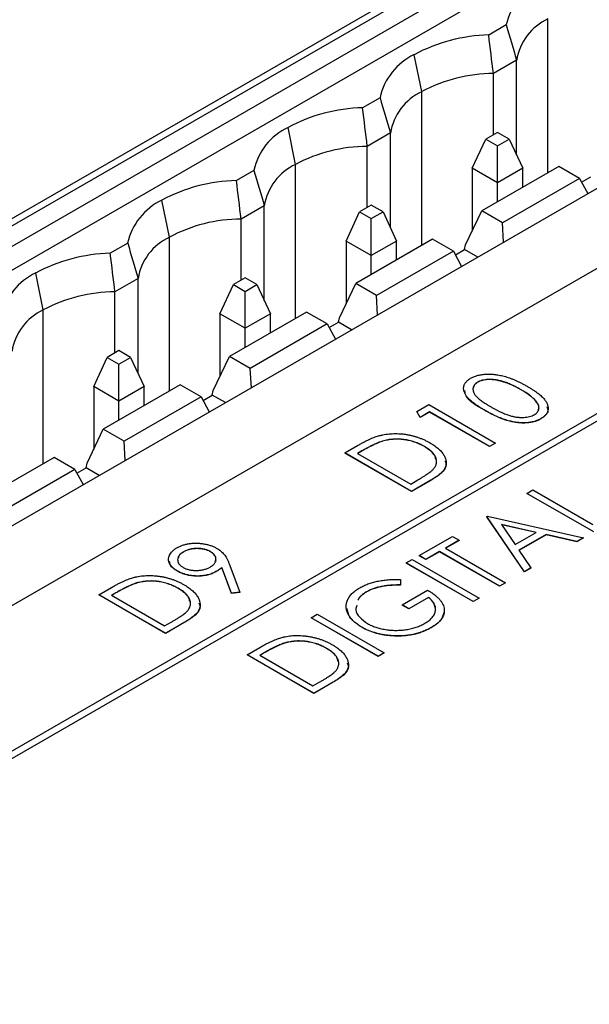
# Model space of a CAD drawing. Header units: millimetres. Extents: x 0 to 420, y 0 to 297.
# Tile 90 of 101: x 348 to 356, y 246 to 260. Entities that reach past the tile are written whole.
import ezdxf

# ---------------------------------------------------------------- set-up
doc = ezdxf.new("R2010")
doc.units = ezdxf.units.MM

msp = doc.modelspace()

# ---------------------------------------------------------------- linework, layer by layer
at = {"color": 7, "linetype": 'Continuous', "lineweight": 25}
for p, q in [((361.052, 265.004), (335.596, 250.308)), ((335.596, 250.206), (361.052, 264.901)), ((361.266, 264.737), (335.81, 250.042)), ((336.062, 249.853), (361.518, 264.549)), ((340.298, 247.594), (365.754, 262.289)), ((367.787, 261.424), (341.801, 246.422)), ((341.801, 246.32), (367.964, 261.424)), ((341.801, 246.318), (367.964, 261.422)), ((341.679, 249.511), (362.185, 261.349)), ((354.7, 260.053), (354.455, 259.912)), ((353.517, 259.118), (353.411, 259.636)), ((354.846, 259.558), (354.521, 259.371)), ((354.846, 258.226), (354.846, 259.558)), ((354.521, 258.514), (354.521, 259.371)), ((352.932, 259.033), (352.687, 258.892)), ((351.749, 258.097), (351.643, 258.615)), ((353.079, 258.538), (352.753, 258.35)), ((353.079, 257.206), (353.079, 258.538)), ((354.578, 258.547), (354.413, 258.452)), ((354.742, 258.452), (354.578, 258.547)), ((354.224, 258.044), (354.413, 258.452)), ((354.413, 258.452), (354.578, 258.357)), ((354.578, 258.357), (354.742, 258.452)), ((354.742, 258.452), (354.931, 258.044)), ((352.753, 257.493), (352.753, 258.35)), ((354.578, 257.84), (354.578, 258.357)), ((351.164, 258.012), (350.92, 257.871)), ((354.578, 257.84), (354.224, 258.044)), ((354.224, 258.044), (354.224, 257.163)), ((355.437, 258.068), (354.358, 257.446)), ((354.931, 258.044), (354.578, 257.84)), ((354.931, 257.777), (354.931, 258.044)), ((355.728, 257.9), (355.437, 258.068)), ((354.578, 257.572), (354.578, 257.84)), ((355.728, 257.9), (354.65, 257.277)), ((355.728, 257.9), (355.843, 257.688)), ((355.756, 257.849), (355.885, 257.924)), ((349.981, 257.077), (349.875, 257.595)), ((351.311, 257.517), (350.985, 257.33)), ((351.311, 256.185), (351.311, 257.517)), ((352.456, 257.023), (352.646, 257.431)), ((352.81, 257.526), (352.646, 257.431)), ((352.646, 257.431), (352.81, 257.337)), ((352.974, 257.431), (352.81, 257.526)), ((352.81, 257.337), (352.974, 257.431)), ((352.974, 257.431), (353.163, 257.023)), ((354.131, 256.967), (354.358, 257.446)), ((354.65, 257.277), (354.358, 257.446)), ((350.985, 256.473), (350.985, 257.33)), ((352.81, 256.819), (352.81, 257.337)), ((354.664, 257.007), (354.65, 257.277)), ((349.397, 256.992), (349.152, 256.851)), ((352.81, 256.819), (352.456, 257.023)), ((352.456, 257.023), (352.456, 256.142)), ((353.669, 257.048), (352.591, 256.425)), ((353.163, 257.023), (352.81, 256.819)), ((353.163, 256.756), (353.163, 257.023)), ((353.961, 256.879), (353.669, 257.048)), ((353.961, 256.879), (352.882, 256.257)), ((353.961, 256.879), (354.075, 256.667)), ((353.988, 256.829), (354.117, 256.903)), ((354.117, 256.903), (354.131, 256.967)), ((354.301, 256.797), (354.117, 256.903)), ((352.81, 256.552), (352.81, 256.819)), ((348.214, 256.056), (348.108, 256.574)), ((349.543, 256.497), (349.218, 256.309)), ((349.543, 255.165), (349.543, 256.497)), ((351.042, 256.506), (350.878, 256.411)), ((351.206, 256.411), (351.042, 256.506)), ((349.218, 255.452), (349.218, 256.309)), ((350.688, 256.003), (350.878, 256.411)), ((350.878, 256.411), (351.042, 256.316)), ((351.042, 256.316), (351.206, 256.411)), ((351.042, 255.799), (351.042, 256.316)), ((351.206, 256.411), (351.396, 256.003)), ((352.363, 255.947), (352.591, 256.425)), ((352.882, 256.257), (352.591, 256.425)), ((352.896, 255.986), (352.882, 256.257)), ((351.901, 256.027), (350.823, 255.405)), ((352.193, 255.859), (351.901, 256.027)), ((351.042, 255.799), (350.688, 256.003)), ((350.688, 256.003), (350.688, 255.122)), ((351.396, 256.003), (351.042, 255.799)), ((351.396, 255.735), (351.396, 256.003)), ((352.22, 255.808), (352.35, 255.883)), ((352.35, 255.883), (352.363, 255.947)), ((352.533, 255.777), (352.35, 255.883)), ((351.042, 255.531), (351.042, 255.799)), ((352.193, 255.859), (351.114, 255.236)), ((352.193, 255.859), (352.308, 255.647)), ((349.274, 255.485), (349.11, 255.39)), ((349.438, 255.39), (349.274, 255.485)), ((348.921, 254.982), (349.11, 255.39)), ((349.11, 255.39), (349.274, 255.296)), ((349.274, 255.296), (349.438, 255.39)), ((349.438, 255.39), (349.628, 254.982)), ((350.596, 254.926), (350.823, 255.405)), ((351.114, 255.236), (350.823, 255.405)), ((349.274, 254.778), (349.274, 255.296)), ((351.129, 254.966), (351.114, 255.236)), ((349.274, 254.778), (348.921, 254.982)), ((348.921, 254.982), (348.921, 254.101)), ((350.133, 255.007), (349.055, 254.384)), ((349.628, 254.982), (349.274, 254.778)), ((349.628, 254.715), (349.628, 254.982)), ((350.425, 254.838), (350.133, 255.007)), ((350.582, 254.862), (350.596, 254.926)), ((354.301, 255.044), (354.301, 255.042)), ((354.909, 254.938), (354.909, 254.935)), ((349.274, 254.511), (349.274, 254.778)), ((350.425, 254.838), (349.347, 254.216)), ((350.425, 254.838), (350.54, 254.626)), ((350.453, 254.788), (350.582, 254.862)), ((350.765, 254.756), (350.582, 254.862)), ((355.112, 254.783), (355.112, 254.781)), ((353.448, 254.634), (353.614, 254.73)), ((353.494, 254.55), (353.448, 254.634)), ((353.448, 254.634), (353.448, 254.632)), ((353.614, 254.73), (354.549, 254.19)), ((354.405, 254.647), (354.405, 254.644)), ((353.494, 254.548), (353.448, 254.632)), ((353.626, 254.626), (353.494, 254.55)), ((353.626, 254.624), (353.494, 254.548)), ((353.494, 254.55), (353.494, 254.548)), ((354.465, 254.141), (353.626, 254.626)), ((353.626, 254.626), (353.626, 254.624)), ((354.465, 254.139), (353.626, 254.624)), ((355.186, 254.53), (355.186, 254.528)), ((348.828, 253.906), (349.055, 254.384)), ((349.347, 254.216), (349.055, 254.384)), ((349.361, 253.945), (349.347, 254.216)), ((352.438, 254.051), (352.615, 254.154)), ((352.969, 254.217), (352.969, 254.215)), ((353.553, 254.142), (353.553, 254.14)), ((354.549, 254.19), (354.465, 254.141)), ((354.549, 254.188), (354.465, 254.139)), ((354.465, 254.141), (354.465, 254.139)), ((354.549, 254.19), (354.549, 254.188)), ((348.366, 253.986), (347.287, 253.364)), ((348.657, 253.818), (348.366, 253.986)), ((353.374, 253.511), (352.438, 254.051)), ((352.438, 254.051), (352.438, 254.049)), ((353.374, 253.509), (352.438, 254.049)), ((352.679, 254.079), (352.618, 254.044)), ((352.618, 254.044), (353.362, 253.615)), ((352.679, 254.077), (352.62, 254.043)), ((352.679, 254.079), (352.679, 254.077)), ((348.657, 253.818), (347.579, 253.195)), ((348.657, 253.818), (348.772, 253.606)), ((348.685, 253.767), (348.814, 253.842)), ((348.814, 253.842), (348.828, 253.906)), ((348.998, 253.736), (348.814, 253.842)), ((353.362, 253.615), (353.46, 253.672)), ((353.645, 253.668), (353.374, 253.511)), ((353.645, 253.668), (353.645, 253.666)), ((353.645, 253.666), (353.374, 253.509)), ((354.991, 253.484), (355.075, 253.532)), ((355.075, 253.532), (355.914, 253.048)), ((353.374, 253.511), (353.374, 253.509)), ((355.926, 252.944), (354.991, 253.484)), ((354.991, 253.484), (354.991, 253.482)), ((355.926, 252.942), (354.991, 253.482)), ((354.427, 253.158), (354.439, 253.165)), ((354.427, 253.158), (354.427, 253.156)), ((354.955, 252.383), (354.427, 253.158)), ((354.955, 252.381), (354.427, 253.156)), ((354.439, 253.165), (355.782, 252.861)), ((355.121, 252.936), (354.632, 253.047)), ((354.632, 253.047), (354.824, 252.765)), ((355.118, 252.934), (354.634, 253.044)), ((353.479, 252.611), (353.947, 252.881)), ((353.947, 252.881), (354.043, 252.826)), ((354.824, 252.765), (355.121, 252.936)), ((355.259, 252.905), (354.878, 252.685)), ((355.259, 252.903), (354.879, 252.684)), ((355.689, 252.807), (355.259, 252.905)), ((355.259, 252.905), (355.259, 252.903)), ((355.689, 252.805), (355.259, 252.903)), ((355.782, 252.861), (355.689, 252.807)), ((355.782, 252.859), (355.689, 252.805)), ((355.782, 252.861), (355.782, 252.859)), ((354.043, 252.826), (353.851, 252.715)), ((353.851, 252.715), (354.691, 252.231)), ((354.043, 252.824), (353.853, 252.714)), ((354.043, 252.826), (354.043, 252.824)), ((355.689, 252.807), (355.689, 252.805)), ((350.178, 252.663), (350.178, 252.661)), ((350.556, 252.667), (350.556, 252.665)), ((353.575, 252.556), (353.479, 252.611)), ((353.479, 252.611), (353.479, 252.609)), ((353.575, 252.554), (353.479, 252.609)), ((353.767, 252.667), (353.575, 252.556)), ((353.767, 252.665), (353.575, 252.554)), ((354.607, 252.182), (353.767, 252.667)), ((353.767, 252.667), (353.767, 252.665)), ((354.607, 252.18), (353.767, 252.665)), ((354.878, 252.685), (355.047, 252.437)), ((350.85, 252.083), (350.714, 252.444)), ((350.714, 252.444), (350.714, 252.442)), ((350.85, 252.081), (350.714, 252.442)), ((350.819, 252.495), (350.97, 252.096)), ((353.3, 252.508), (353.384, 252.556)), ((354.235, 251.968), (353.3, 252.508)), ((353.3, 252.508), (353.3, 252.506)), ((354.235, 251.966), (353.3, 252.506)), ((353.384, 252.556), (354.319, 252.016)), ((353.575, 252.556), (353.575, 252.554)), ((355.047, 252.437), (354.955, 252.383)), ((355.047, 252.434), (354.955, 252.381)), ((355.047, 252.437), (355.047, 252.434)), ((350.093, 252.394), (350.093, 252.392)), ((350.633, 252.386), (350.633, 252.384)), ((354.955, 252.383), (354.955, 252.381)), ((348.991, 252.061), (349.168, 252.164)), ((349.522, 252.227), (349.522, 252.225)), ((350.106, 252.152), (350.106, 252.149)), ((353.219, 252.277), (353.22, 252.199)), ((353.22, 252.199), (353.22, 252.197)), ((354.691, 252.231), (354.607, 252.182)), ((354.691, 252.229), (354.607, 252.18)), ((354.607, 252.182), (354.607, 252.18)), ((354.691, 252.231), (354.691, 252.229)), ((348.991, 252.061), (348.991, 252.059)), ((349.926, 251.521), (348.991, 252.061)), ((349.926, 251.519), (348.991, 252.059)), ((349.231, 252.089), (349.171, 252.054)), ((349.171, 252.054), (349.914, 251.625)), ((349.231, 252.087), (349.173, 252.053)), ((349.231, 252.089), (349.231, 252.087)), ((350.97, 252.096), (350.85, 252.083)), ((350.97, 252.094), (350.85, 252.081)), ((350.85, 252.083), (350.85, 252.081)), ((350.97, 252.096), (350.97, 252.094)), ((352.744, 252.104), (352.744, 252.102)), ((353.24, 251.919), (353.599, 252.127)), ((353.611, 252.023), (353.336, 251.864)), ((353.611, 252.021), (353.336, 251.862)), ((353.611, 252.023), (353.611, 252.021)), ((354.319, 252.016), (354.235, 251.968)), ((354.319, 252.014), (354.235, 251.966)), ((354.319, 252.016), (354.319, 252.014)), ((353.336, 251.864), (353.24, 251.919)), ((353.24, 251.919), (353.24, 251.917)), ((353.336, 251.862), (353.24, 251.917)), ((354.235, 251.968), (354.235, 251.966)), ((351.968, 251.739), (352.052, 251.788)), ((351.968, 251.739), (351.968, 251.737)), ((352.904, 251.199), (351.968, 251.739)), ((352.904, 251.197), (351.968, 251.737)), ((352.052, 251.788), (352.988, 251.248)), ((353.336, 251.864), (353.336, 251.862)), ((349.914, 251.625), (350.013, 251.682)), ((350.198, 251.678), (349.926, 251.521)), ((350.198, 251.676), (349.926, 251.519)), ((350.198, 251.678), (350.198, 251.676)), ((352.676, 251.608), (352.676, 251.606)), ((353.65, 251.602), (353.65, 251.6)), ((349.926, 251.521), (349.926, 251.519)), ((353.097, 251.487), (353.097, 251.485)), ((351.069, 251.22), (351.246, 251.322)), ((351.6, 251.385), (351.6, 251.383)), ((352.004, 250.68), (351.069, 251.22)), ((351.069, 251.22), (351.069, 251.218)), ((352.004, 250.678), (351.069, 251.218)), ((351.309, 251.248), (351.249, 251.213)), ((351.249, 251.213), (351.992, 250.784)), ((351.309, 251.246), (351.251, 251.212)), ((351.309, 251.248), (351.309, 251.246)), ((352.184, 251.31), (352.184, 251.308)), ((352.988, 251.248), (352.904, 251.199)), ((352.988, 251.245), (352.904, 251.197)), ((352.904, 251.199), (352.904, 251.197)), ((352.988, 251.248), (352.988, 251.245)), ((351.992, 250.784), (352.091, 250.841)), ((352.276, 250.837), (352.004, 250.68)), ((352.276, 250.835), (352.004, 250.678)), ((352.276, 250.837), (352.276, 250.835)), ((352.004, 250.68), (352.004, 250.678))]:
    msp.add_line(p, q, dxfattribs=at)
at = {"color": 8, "linetype": 'Continuous', "lineweight": 25}
for p, q in [((355.285, 257.981), (355.285, 260.138)), ((353.517, 256.96), (353.517, 259.118)), ((351.749, 255.94), (351.749, 258.097)), ((349.981, 254.919), (349.981, 257.077)), ((348.214, 253.899), (348.214, 256.056))]:
    msp.add_line(p, q, dxfattribs=at)
at = {"color": 7, "linetype": 'Continuous', "lineweight": 25}
for centre, radius, start, end in [((355.554, 259.867), 0.874, 115.4135, 167.6865), ((355.611, 259.436), 0.774, 114.9117, 170.8955), ((354.511, 257.591), 2.322, 91.3693, 118.2737), ((353.786, 258.847), 0.874, 115.4136, 167.6864), ((354.526, 257.233), 2.138, 90.1312, 118.158), ((353.843, 258.415), 0.774, 114.9117, 170.8954), ((352.743, 256.57), 2.322, 91.3692, 118.2739), ((352.018, 257.826), 0.874, 115.414, 167.686), ((352.758, 256.212), 2.138, 90.1313, 118.158), ((352.075, 257.395), 0.774, 114.9116, 170.8957), ((350.975, 255.55), 2.322, 91.3691, 118.2739), ((350.25, 256.806), 0.874, 115.4138, 167.6862), ((350.99, 255.192), 2.138, 90.1312, 118.1579), ((350.307, 256.374), 0.774, 114.9117, 170.8956), ((349.207, 254.529), 2.322, 91.3692, 118.2738), ((348.483, 255.785), 0.874, 115.4138, 167.6862), ((349.222, 254.171), 2.138, 90.1312, 118.1579), ((348.54, 255.354), 0.774, 114.9117, 170.8956)]:
    msp.add_arc(centre, radius, start, end, dxfattribs=at)
for points in [[(354.7, 260.053), (354.748, 259.888), (354.797, 259.723), (354.846, 259.558)], [(354.521, 259.371), (354.499, 259.551), (354.477, 259.732), (354.455, 259.912)], [(352.932, 259.033), (352.981, 258.868), (353.029, 258.703), (353.079, 258.538)], [(352.753, 258.35), (352.732, 258.531), (352.71, 258.711), (352.687, 258.892)], [(351.164, 258.012), (351.213, 257.847), (351.262, 257.682), (351.311, 257.517)], [(350.985, 257.33), (350.964, 257.51), (350.942, 257.691), (350.92, 257.871)], [(349.397, 256.992), (349.445, 256.827), (349.494, 256.662), (349.543, 256.497)], [(349.218, 256.309), (349.196, 256.49), (349.174, 256.67), (349.152, 256.851)]]:
    msp.add_open_spline(points, degree=3, dxfattribs=at)
for points, knots in [([(354.405, 254.647), (354.391, 254.655), (354.362, 254.672), (354.321, 254.698), (354.284, 254.722), (354.251, 254.746), (354.221, 254.769), (354.196, 254.791), (354.173, 254.812), (354.155, 254.833), (354.14, 254.852), (354.128, 254.872), (354.118, 254.891), (354.11, 254.91), (354.105, 254.928), (354.103, 254.946), (354.103, 254.964), (354.105, 254.981), (354.11, 254.998), (354.116, 255.014), (354.126, 255.03), (354.137, 255.045), (354.15, 255.059), (354.165, 255.073), (354.183, 255.086), (354.196, 255.094), (354.202, 255.098)], [0, 0, 0, 0, 0.070421, 0.136782, 0.199431, 0.257881, 0.312445, 0.36331, 0.410489, 0.454284, 0.495529, 0.535304, 0.573238, 0.610124, 0.645803, 0.680554, 0.714372, 0.747882, 0.780455, 0.812458, 0.843819, 0.874765, 0.905763, 0.936665, 0.967998, 1, 1, 1, 1]), ([(354.202, 255.098), (354.209, 255.101), (354.223, 255.109), (354.246, 255.119), (354.27, 255.129), (354.295, 255.136), (354.321, 255.143), (354.349, 255.148), (354.377, 255.152), (354.407, 255.155), (354.437, 255.157), (354.468, 255.156), (354.501, 255.155), (354.533, 255.152), (354.567, 255.148), (354.601, 255.142), (354.636, 255.135), (354.672, 255.126), (354.709, 255.115), (354.747, 255.103), (354.786, 255.088), (354.825, 255.072), (354.866, 255.053), (354.908, 255.033), (354.95, 255.01), (354.979, 254.994), (354.993, 254.986)], [0, 0, 0, 0, 0.032088, 0.063836, 0.095051, 0.126408, 0.157698, 0.189379, 0.221276, 0.254283, 0.287801, 0.322432, 0.357371, 0.393872, 0.431636, 0.471025, 0.511708, 0.554474, 0.599369, 0.647385, 0.698104, 0.751829, 0.80878, 0.869327, 0.932945, 1, 1, 1, 1]), ([(354.909, 254.938), (354.897, 254.944), (354.875, 254.957), (354.842, 254.974), (354.809, 254.991), (354.777, 255.006), (354.745, 255.019), (354.715, 255.032), (354.684, 255.042), (354.655, 255.052), (354.626, 255.06), (354.598, 255.066), (354.571, 255.072), (354.545, 255.076), (354.519, 255.079), (354.495, 255.081), (354.471, 255.082), (354.44, 255.081), (354.405, 255.077), (354.365, 255.07), (354.33, 255.059), (354.311, 255.049), (354.301, 255.044)], [0, 0, 0, 0, 0.067896, 0.132824, 0.19447, 0.253283, 0.30929, 0.362256, 0.412664, 0.460536, 0.506104, 0.548899, 0.589732, 0.628749, 0.665782, 0.701013, 0.735188, 0.768046, 0.830308, 0.888673, 0.94468, 1, 1, 1, 1]), ([(354.909, 254.935), (354.897, 254.942), (354.875, 254.955), (354.842, 254.972), (354.809, 254.989), (354.777, 255.004), (354.745, 255.017), (354.715, 255.03), (354.684, 255.04), (354.655, 255.05), (354.626, 255.058), (354.598, 255.064), (354.571, 255.07), (354.545, 255.074), (354.519, 255.077), (354.495, 255.079), (354.471, 255.08), (354.44, 255.079), (354.405, 255.075), (354.365, 255.068), (354.33, 255.057), (354.311, 255.047), (354.301, 255.042)], [0, 0, 0, 0, 0.067896, 0.132824, 0.19447, 0.253283, 0.30929, 0.362256, 0.412664, 0.460536, 0.506104, 0.548899, 0.589732, 0.628749, 0.665782, 0.701013, 0.735188, 0.768046, 0.830308, 0.888673, 0.94468, 1, 1, 1, 1]), ([(354.405, 254.644), (354.291, 254.708), (354.143, 254.789), (354.124, 254.901), (354.12, 254.926)], [0, 0, 0, 0, 0.777779, 1, 1, 1, 1]), ([(354.301, 255.044), (354.292, 255.038), (354.275, 255.027), (354.255, 255.006), (354.242, 254.983), (354.235, 254.963), (354.234, 254.946), (354.235, 254.932), (354.237, 254.918), (354.242, 254.904), (354.249, 254.89), (354.257, 254.875), (354.267, 254.861), (354.28, 254.846), (354.295, 254.83), (354.313, 254.813), (354.335, 254.796), (354.36, 254.777), (354.387, 254.758), (354.418, 254.738), (354.452, 254.717), (354.476, 254.702), (354.489, 254.695)], [0, 0, 0, 0, 0.056419, 0.112761, 0.171097, 0.233329, 0.26589, 0.299221, 0.333016, 0.368044, 0.404705, 0.442133, 0.481487, 0.52262, 0.566638, 0.614929, 0.667735, 0.725109, 0.786818, 0.852921, 0.924221, 1, 1, 1, 1]), ([(354.301, 255.042), (354.282, 255.028), (354.251, 255.007), (354.245, 254.98), (354.242, 254.97)], [0, 0, 0, 0, 0.629892, 1, 1, 1, 1]), ([(355.112, 254.783), (355.107, 254.79), (355.095, 254.803), (355.075, 254.821), (355.053, 254.84), (355.028, 254.86), (355.002, 254.879), (354.973, 254.898), (354.942, 254.918), (354.92, 254.931), (354.909, 254.938)], [0, 0, 0, 0, 0.109996, 0.223317, 0.341172, 0.462989, 0.589634, 0.721389, 0.858397, 1, 1, 1, 1]), ([(355.112, 254.781), (355.107, 254.788), (355.095, 254.801), (355.075, 254.819), (355.053, 254.838), (355.028, 254.858), (355.002, 254.877), (354.973, 254.896), (354.942, 254.916), (354.92, 254.929), (354.909, 254.935)], [0, 0, 0, 0, 0.109996, 0.223317, 0.341172, 0.462989, 0.589634, 0.721389, 0.858397, 1, 1, 1, 1]), ([(354.993, 254.986), (355.007, 254.977), (355.035, 254.961), (355.074, 254.937), (355.109, 254.913), (355.141, 254.889), (355.17, 254.867), (355.195, 254.844), (355.217, 254.823), (355.235, 254.802), (355.25, 254.781), (355.263, 254.761), (355.273, 254.741), (355.281, 254.722), (355.286, 254.703), (355.288, 254.685), (355.288, 254.666), (355.285, 254.649), (355.281, 254.631), (355.273, 254.615), (355.264, 254.599), (355.253, 254.584), (355.239, 254.569), (355.224, 254.555), (355.206, 254.542), (355.193, 254.534), (355.186, 254.53)], [0, 0, 0, 0, 0.0668269, 0.1305051, 0.1905051, 0.2472201, 0.3007086, 0.3513542, 0.398777, 0.4434379, 0.4858648, 0.5265867, 0.5657569, 0.6036465, 0.6399466, 0.6753309, 0.7099945, 0.7439557, 0.7774016, 0.8097291, 0.8417003, 0.8731276, 0.9045143, 0.9361037, 0.9678813, 1, 1, 1, 1]), ([(355.093, 254.587), (355.101, 254.592), (355.119, 254.604), (355.139, 254.624), (355.152, 254.647), (355.158, 254.667), (355.16, 254.684), (355.159, 254.697), (355.156, 254.711), (355.151, 254.725), (355.145, 254.739), (355.136, 254.754), (355.125, 254.769), (355.117, 254.778), (355.112, 254.783)], [0, 0, 0, 0, 0.107515, 0.215669, 0.326683, 0.445135, 0.507156, 0.569618, 0.635057, 0.701894, 0.771279, 0.844427, 0.920357, 1, 1, 1, 1]), ([(355.15, 254.654), (355.155, 254.667), (355.169, 254.711), (355.136, 254.752), (355.112, 254.781)], [0, 0, 0, 0, 0.297383, 1, 1, 1, 1]), ([(355.186, 254.53), (355.179, 254.526), (355.165, 254.518), (355.143, 254.508), (355.119, 254.499), (355.095, 254.492), (355.069, 254.485), (355.042, 254.48), (355.014, 254.476), (354.986, 254.473), (354.956, 254.472), (354.925, 254.472), (354.894, 254.474), (354.862, 254.477), (354.83, 254.481), (354.796, 254.487), (354.763, 254.494), (354.728, 254.503), (354.692, 254.513), (354.655, 254.526), (354.617, 254.541), (354.577, 254.558), (354.536, 254.577), (354.493, 254.598), (354.45, 254.621), (354.42, 254.638), (354.405, 254.647)], [0, 0, 0, 0, 0.0320514, 0.063433, 0.0943824, 0.1250614, 0.155948, 0.1872249, 0.2188737, 0.2513253, 0.2844733, 0.3181344, 0.352749, 0.3885483, 0.4256458, 0.4638985, 0.5040014, 0.5456911, 0.5899233, 0.6375318, 0.6884758, 0.743167, 0.8017076, 0.8638883, 0.9300578, 1, 1, 1, 1]), ([(355.186, 254.528), (355.179, 254.524), (355.165, 254.516), (355.143, 254.506), (355.119, 254.497), (355.095, 254.49), (355.069, 254.483), (355.042, 254.478), (355.014, 254.474), (354.986, 254.471), (354.956, 254.47), (354.925, 254.47), (354.894, 254.472), (354.862, 254.475), (354.83, 254.479), (354.796, 254.485), (354.763, 254.492), (354.728, 254.501), (354.692, 254.511), (354.655, 254.524), (354.617, 254.539), (354.577, 254.556), (354.536, 254.575), (354.493, 254.596), (354.45, 254.619), (354.42, 254.636), (354.405, 254.644)], [0, 0, 0, 0, 0.0320514, 0.063433, 0.0943824, 0.1250614, 0.155948, 0.1872249, 0.2188737, 0.2513253, 0.2844733, 0.3181344, 0.352749, 0.3885483, 0.4256458, 0.4638985, 0.5040014, 0.5456911, 0.5899233, 0.6375318, 0.6884758, 0.743167, 0.8017076, 0.8638883, 0.9300578, 1, 1, 1, 1]), ([(354.489, 254.695), (354.502, 254.688), (354.526, 254.674), (354.562, 254.655), (354.597, 254.637), (354.63, 254.621), (354.662, 254.607), (354.692, 254.594), (354.721, 254.584), (354.748, 254.575), (354.774, 254.567), (354.8, 254.562), (354.825, 254.556), (354.85, 254.553), (354.875, 254.55), (354.899, 254.548), (354.922, 254.548), (354.952, 254.549), (354.988, 254.553), (355.028, 254.56), (355.063, 254.571), (355.083, 254.582), (355.093, 254.587)], [0, 0, 0, 0, 0.0754217, 0.1463637, 0.2124621, 0.2741874, 0.3312515, 0.3836358, 0.4319401, 0.4758641, 0.5170084, 0.5563723, 0.5941491, 0.63082, 0.6658569, 0.7001907, 0.7335307, 0.7663808, 0.8291546, 0.8878451, 0.9439416, 1, 1, 1, 1]), ([(355.271, 254.702), (355.278, 254.682), (355.294, 254.641), (355.258, 254.578), (355.21, 254.545), (355.186, 254.528)], [0, 0, 0, 0, 0.3114669, 0.6558104, 1, 1, 1, 1]), ([(352.615, 254.154), (352.631, 254.162), (352.661, 254.179), (352.705, 254.203), (352.748, 254.225), (352.788, 254.244), (352.826, 254.26), (352.861, 254.274), (352.895, 254.286), (352.917, 254.292), (352.927, 254.295)], [0, 0, 0, 0, 0.164344, 0.316794, 0.458147, 0.588563, 0.707492, 0.815269, 0.912897, 1, 1, 1, 1]), ([(352.927, 254.295), (352.942, 254.298), (352.97, 254.305), (353.014, 254.313), (353.058, 254.318), (353.103, 254.321), (353.149, 254.322), (353.194, 254.321), (353.241, 254.318), (353.287, 254.312), (353.334, 254.304), (353.38, 254.294), (353.425, 254.282), (353.469, 254.268), (353.513, 254.251), (353.555, 254.233), (353.597, 254.212), (353.624, 254.197), (353.637, 254.19)], [0, 0, 0, 0, 0.059393, 0.117792, 0.175916, 0.233639, 0.291461, 0.349782, 0.409529, 0.470566, 0.532617, 0.595139, 0.658638, 0.723238, 0.789476, 0.857663, 0.927749, 1, 1, 1, 1]), ([(353.553, 254.142), (353.542, 254.148), (353.52, 254.16), (353.486, 254.177), (353.451, 254.191), (353.415, 254.204), (353.379, 254.216), (353.342, 254.225), (353.304, 254.233), (353.266, 254.239), (353.228, 254.243), (353.19, 254.245), (353.152, 254.245), (353.114, 254.243), (353.077, 254.24), (353.041, 254.234), (353.005, 254.226), (352.981, 254.22), (352.969, 254.217)], [0, 0, 0, 0, 0.0722253, 0.1418089, 0.209025, 0.2745799, 0.3387916, 0.4014663, 0.4636515, 0.525211, 0.5859788, 0.6454558, 0.7038018, 0.7623312, 0.8203612, 0.879159, 0.9387746, 1, 1, 1, 1]), ([(353.553, 254.14), (353.542, 254.146), (353.52, 254.158), (353.486, 254.174), (353.451, 254.189), (353.415, 254.202), (353.379, 254.214), (353.342, 254.223), (353.304, 254.231), (353.266, 254.237), (353.228, 254.241), (353.19, 254.243), (353.152, 254.243), (353.114, 254.241), (353.077, 254.238), (353.041, 254.232), (353.005, 254.224), (352.981, 254.218), (352.969, 254.215)], [0, 0, 0, 0, 0.0722253, 0.1418089, 0.209025, 0.2745799, 0.3387916, 0.4014663, 0.4636515, 0.525211, 0.5859788, 0.6454558, 0.7038018, 0.7623312, 0.8203612, 0.879159, 0.9387746, 1, 1, 1, 1]), ([(352.969, 254.217), (352.96, 254.214), (352.94, 254.208), (352.91, 254.196), (352.877, 254.182), (352.842, 254.166), (352.805, 254.148), (352.765, 254.127), (352.722, 254.104), (352.693, 254.088), (352.679, 254.079)], [0, 0, 0, 0, 0.084774, 0.180312, 0.28709, 0.406015, 0.536482, 0.678682, 0.833402, 1, 1, 1, 1]), ([(352.969, 254.215), (352.96, 254.212), (352.94, 254.206), (352.91, 254.194), (352.877, 254.18), (352.842, 254.164), (352.805, 254.146), (352.765, 254.125), (352.722, 254.102), (352.693, 254.086), (352.679, 254.077)], [0, 0, 0, 0, 0.084774, 0.180312, 0.28709, 0.406015, 0.536482, 0.678682, 0.833402, 1, 1, 1, 1]), ([(353.683, 253.828), (353.688, 253.834), (353.697, 253.847), (353.709, 253.866), (353.717, 253.885), (353.722, 253.905), (353.724, 253.925), (353.724, 253.945), (353.72, 253.965), (353.713, 253.986), (353.704, 254.006), (353.691, 254.027), (353.675, 254.047), (353.657, 254.066), (353.635, 254.086), (353.611, 254.105), (353.583, 254.123), (353.563, 254.135), (353.553, 254.142)], [0, 0, 0, 0, 0.059645, 0.118294, 0.175965, 0.23339, 0.291154, 0.349435, 0.408318, 0.468899, 0.530224, 0.592452, 0.655817, 0.720446, 0.78676, 0.855305, 0.926424, 1, 1, 1, 1]), ([(353.713, 253.957), (353.71, 253.976), (353.698, 254.046), (353.614, 254.1), (353.553, 254.14)], [0, 0, 0, 0, 0.2776702, 1, 1, 1, 1]), ([(353.637, 254.19), (353.649, 254.183), (353.671, 254.17), (353.702, 254.149), (353.73, 254.128), (353.756, 254.106), (353.778, 254.084), (353.798, 254.061), (353.815, 254.038), (353.83, 254.015), (353.841, 253.992), (353.85, 253.969), (353.855, 253.947), (353.859, 253.925), (353.859, 253.903), (353.857, 253.882), (353.851, 253.861), (353.843, 253.841), (353.832, 253.82), (353.817, 253.8), (353.798, 253.778), (353.775, 253.757), (353.748, 253.735), (353.717, 253.713), (353.683, 253.69), (353.658, 253.676), (353.645, 253.668)], [0, 0, 0, 0, 0.047594, 0.093768, 0.138649, 0.182631, 0.225669, 0.268122, 0.309908, 0.351204, 0.391844, 0.430937, 0.468999, 0.506043, 0.542414, 0.577953, 0.613237, 0.64813, 0.684016, 0.721742, 0.761677, 0.803968, 0.848869, 0.89624, 0.946756, 1, 1, 1, 1]), ([(353.46, 253.672), (353.475, 253.68), (353.502, 253.696), (353.54, 253.72), (353.574, 253.741), (353.604, 253.762), (353.63, 253.78), (353.652, 253.797), (353.669, 253.813), (353.678, 253.823), (353.683, 253.828)], [0, 0, 0, 0, 0.172244, 0.330193, 0.475432, 0.606548, 0.724426, 0.829129, 0.920407, 1, 1, 1, 1]), ([(353.842, 253.938), (353.849, 253.922), (353.875, 253.864), (353.796, 253.761), (353.696, 253.698), (353.645, 253.666)], [0, 0, 0, 0, 0.155134, 0.575896, 1, 1, 1, 1]), ([(350.093, 252.394), (350.08, 252.402), (350.056, 252.417), (350.025, 252.443), (350.001, 252.47), (349.983, 252.498), (349.972, 252.528), (349.968, 252.557), (349.972, 252.587), (349.982, 252.617), (349.999, 252.646), (350.022, 252.674), (350.05, 252.699), (350.074, 252.714), (350.086, 252.721)], [0, 0, 0, 0, 0.088013, 0.172621, 0.255587, 0.338337, 0.420081, 0.500886, 0.583111, 0.6673, 0.751908, 0.834208, 0.916577, 1, 1, 1, 1]), ([(350.086, 252.721), (350.099, 252.728), (350.124, 252.741), (350.166, 252.758), (350.212, 252.77), (350.261, 252.779), (350.311, 252.785), (350.363, 252.786), (350.414, 252.783), (350.466, 252.776), (350.516, 252.765), (350.563, 252.751), (350.607, 252.733), (350.633, 252.719), (350.646, 252.712)], [0, 0, 0, 0, 0.083089, 0.164133, 0.245212, 0.327354, 0.409796, 0.491333, 0.574134, 0.659084, 0.745079, 0.829662, 0.913968, 1, 1, 1, 1]), ([(350.556, 252.667), (350.55, 252.671), (350.537, 252.678), (350.516, 252.687), (350.494, 252.694), (350.471, 252.7), (350.447, 252.705), (350.422, 252.709), (350.395, 252.71), (350.368, 252.711), (350.341, 252.71), (350.315, 252.708), (350.29, 252.704), (350.265, 252.698), (350.242, 252.692), (350.219, 252.684), (350.198, 252.674), (350.185, 252.667), (350.178, 252.663)], [0, 0, 0, 0, 0.063687, 0.12541, 0.185745, 0.246117, 0.306393, 0.367209, 0.429571, 0.494183, 0.55888, 0.621991, 0.684099, 0.745551, 0.807492, 0.869663, 0.933797, 1, 1, 1, 1]), ([(350.556, 252.665), (350.55, 252.669), (350.537, 252.676), (350.516, 252.685), (350.494, 252.692), (350.471, 252.698), (350.447, 252.703), (350.422, 252.707), (350.395, 252.708), (350.368, 252.709), (350.341, 252.708), (350.315, 252.706), (350.29, 252.702), (350.265, 252.696), (350.242, 252.69), (350.219, 252.682), (350.198, 252.672), (350.185, 252.665), (350.178, 252.661)], [0, 0, 0, 0, 0.063687, 0.12541, 0.185745, 0.246117, 0.306393, 0.367209, 0.429571, 0.494183, 0.55888, 0.621991, 0.684099, 0.745551, 0.807492, 0.869663, 0.933797, 1, 1, 1, 1]), ([(350.646, 252.712), (350.655, 252.707), (350.675, 252.695), (350.7, 252.675), (350.724, 252.653), (350.746, 252.629), (350.767, 252.601), (350.785, 252.57), (350.804, 252.534), (350.814, 252.509), (350.819, 252.495)], [0, 0, 0, 0, 0.099189, 0.201211, 0.307184, 0.418181, 0.539719, 0.676347, 0.829728, 1, 1, 1, 1]), ([(350.178, 252.663), (350.172, 252.66), (350.159, 252.652), (350.143, 252.64), (350.129, 252.627), (350.118, 252.613), (350.109, 252.599), (350.102, 252.585), (350.098, 252.569), (350.096, 252.554), (350.098, 252.538), (350.101, 252.523), (350.106, 252.509), (350.115, 252.495), (350.125, 252.481), (350.139, 252.469), (350.154, 252.457), (350.166, 252.449), (350.172, 252.446)], [0, 0, 0, 0, 0.065745, 0.129419, 0.191752, 0.253258, 0.314294, 0.376563, 0.43933, 0.504195, 0.568975, 0.631499, 0.69281, 0.753243, 0.813771, 0.874264, 0.936147, 1, 1, 1, 1]), ([(350.178, 252.661), (350.151, 252.644), (350.113, 252.619), (350.109, 252.588), (350.108, 252.579)], [0, 0, 0, 0, 0.719161, 1, 1, 1, 1]), ([(350.554, 252.451), (350.56, 252.455), (350.573, 252.463), (350.59, 252.475), (350.604, 252.488), (350.615, 252.502), (350.624, 252.516), (350.63, 252.53), (350.634, 252.545), (350.634, 252.561), (350.633, 252.576), (350.629, 252.59), (350.623, 252.605), (350.615, 252.618), (350.603, 252.631), (350.59, 252.644), (350.575, 252.656), (350.562, 252.663), (350.556, 252.667)], [0, 0, 0, 0, 0.0680082, 0.1326619, 0.1965725, 0.2584156, 0.3200531, 0.3810297, 0.4436308, 0.5069712, 0.5703498, 0.6321994, 0.6928479, 0.7524912, 0.8129267, 0.8736018, 0.935825, 1, 1, 1, 1]), ([(350.623, 252.528), (350.629, 252.542), (350.64, 252.574), (350.615, 252.624), (350.576, 252.651), (350.556, 252.665)], [0, 0, 0, 0, 0.293857, 0.646884, 1, 1, 1, 1]), ([(350.093, 252.392), (350.053, 252.419), (349.992, 252.458), (349.986, 252.51), (349.983, 252.527)], [0, 0, 0, 0, 0.663883, 1, 1, 1, 1]), ([(350.172, 252.446), (350.179, 252.442), (350.192, 252.435), (350.213, 252.426), (350.235, 252.419), (350.258, 252.412), (350.282, 252.408), (350.307, 252.405), (350.334, 252.403), (350.361, 252.403), (350.388, 252.404), (350.415, 252.406), (350.441, 252.41), (350.465, 252.415), (350.489, 252.422), (350.512, 252.43), (350.534, 252.44), (350.547, 252.447), (350.554, 252.451)], [0, 0, 0, 0, 0.063161, 0.124373, 0.184363, 0.244235, 0.304016, 0.364663, 0.427386, 0.491873, 0.556505, 0.620109, 0.682242, 0.744013, 0.806624, 0.869497, 0.93372, 1, 1, 1, 1]), ([(350.714, 252.444), (350.702, 252.433), (350.677, 252.413), (350.647, 252.395), (350.633, 252.386)], [0, 0, 0, 0, 0.511825, 1, 1, 1, 1]), ([(350.714, 252.442), (350.702, 252.431), (350.677, 252.411), (350.647, 252.393), (350.633, 252.384)], [0, 0, 0, 0, 0.511825, 1, 1, 1, 1]), ([(349.168, 252.164), (349.184, 252.172), (349.214, 252.189), (349.258, 252.213), (349.3, 252.235), (349.341, 252.254), (349.378, 252.27), (349.414, 252.284), (349.447, 252.296), (349.47, 252.302), (349.48, 252.305)], [0, 0, 0, 0, 0.164344, 0.316794, 0.458147, 0.588563, 0.707492, 0.815269, 0.912897, 1, 1, 1, 1]), ([(349.48, 252.305), (349.494, 252.308), (349.523, 252.315), (349.567, 252.323), (349.611, 252.328), (349.656, 252.331), (349.701, 252.332), (349.747, 252.331), (349.793, 252.327), (349.84, 252.322), (349.886, 252.314), (349.932, 252.304), (349.977, 252.292), (350.022, 252.278), (350.065, 252.261), (350.108, 252.243), (350.15, 252.222), (350.177, 252.207), (350.19, 252.2)], [0, 0, 0, 0, 0.059393, 0.117792, 0.175916, 0.233639, 0.291461, 0.349782, 0.409529, 0.470566, 0.532617, 0.595139, 0.658638, 0.723238, 0.789476, 0.857663, 0.927749, 1, 1, 1, 1]), ([(350.633, 252.386), (350.623, 252.381), (350.605, 252.371), (350.575, 252.358), (350.544, 252.347), (350.511, 252.339), (350.477, 252.332), (350.442, 252.327), (350.405, 252.325), (350.367, 252.324), (350.328, 252.326), (350.291, 252.329), (350.255, 252.335), (350.22, 252.343), (350.186, 252.353), (350.153, 252.364), (350.122, 252.378), (350.103, 252.389), (350.093, 252.394)], [0, 0, 0, 0, 0.0630927, 0.1245419, 0.1849295, 0.2446055, 0.3041234, 0.3641498, 0.4259535, 0.4898521, 0.5541914, 0.6170482, 0.6790323, 0.7407794, 0.8034893, 0.8672053, 0.9325241, 1, 1, 1, 1]), ([(350.633, 252.384), (350.623, 252.379), (350.605, 252.369), (350.575, 252.356), (350.544, 252.345), (350.511, 252.337), (350.477, 252.33), (350.442, 252.325), (350.405, 252.323), (350.367, 252.322), (350.328, 252.324), (350.291, 252.327), (350.255, 252.333), (350.22, 252.341), (350.186, 252.351), (350.153, 252.362), (350.122, 252.376), (350.103, 252.387), (350.093, 252.392)], [0, 0, 0, 0, 0.0630927, 0.1245419, 0.1849295, 0.2446055, 0.3041234, 0.3641498, 0.4259535, 0.4898521, 0.5541914, 0.6170482, 0.6790323, 0.7407794, 0.8034893, 0.8672053, 0.9325241, 1, 1, 1, 1]), ([(349.522, 252.227), (349.513, 252.224), (349.493, 252.218), (349.463, 252.206), (349.43, 252.192), (349.395, 252.176), (349.357, 252.158), (349.317, 252.137), (349.275, 252.114), (349.246, 252.098), (349.231, 252.089)], [0, 0, 0, 0, 0.084774, 0.180312, 0.28709, 0.406015, 0.536482, 0.678682, 0.833402, 1, 1, 1, 1]), ([(349.522, 252.225), (349.513, 252.222), (349.493, 252.216), (349.463, 252.204), (349.43, 252.19), (349.395, 252.174), (349.357, 252.156), (349.317, 252.135), (349.275, 252.112), (349.246, 252.096), (349.231, 252.087)], [0, 0, 0, 0, 0.084774, 0.180312, 0.28709, 0.406015, 0.536482, 0.678682, 0.833402, 1, 1, 1, 1]), ([(350.106, 252.152), (350.095, 252.158), (350.073, 252.17), (350.039, 252.186), (350.004, 252.201), (349.968, 252.214), (349.932, 252.226), (349.895, 252.235), (349.857, 252.243), (349.819, 252.249), (349.78, 252.253), (349.742, 252.255), (349.705, 252.255), (349.667, 252.253), (349.63, 252.25), (349.593, 252.244), (349.557, 252.236), (349.534, 252.23), (349.522, 252.227)], [0, 0, 0, 0, 0.072225, 0.141809, 0.209025, 0.27458, 0.338792, 0.401466, 0.463652, 0.525211, 0.585979, 0.645456, 0.703802, 0.762331, 0.820361, 0.879159, 0.938775, 1, 1, 1, 1]), ([(350.106, 252.149), (350.095, 252.156), (350.073, 252.168), (350.039, 252.184), (350.004, 252.199), (349.968, 252.212), (349.932, 252.224), (349.895, 252.233), (349.857, 252.241), (349.819, 252.247), (349.78, 252.251), (349.742, 252.253), (349.705, 252.253), (349.667, 252.251), (349.63, 252.248), (349.593, 252.242), (349.557, 252.234), (349.534, 252.228), (349.522, 252.225)], [0, 0, 0, 0, 0.072225, 0.141809, 0.209025, 0.27458, 0.338792, 0.401466, 0.463652, 0.525211, 0.585979, 0.645456, 0.703802, 0.762331, 0.820361, 0.879159, 0.938775, 1, 1, 1, 1]), ([(350.235, 251.838), (350.24, 251.844), (350.25, 251.857), (350.261, 251.876), (350.269, 251.895), (350.275, 251.915), (350.277, 251.935), (350.276, 251.955), (350.273, 251.975), (350.266, 251.996), (350.256, 252.016), (350.244, 252.037), (350.228, 252.057), (350.209, 252.076), (350.188, 252.096), (350.164, 252.115), (350.136, 252.133), (350.116, 252.145), (350.106, 252.152)], [0, 0, 0, 0, 0.059645, 0.118294, 0.175965, 0.23339, 0.291154, 0.349435, 0.408318, 0.468899, 0.530224, 0.592452, 0.655817, 0.720446, 0.78676, 0.855305, 0.926424, 1, 1, 1, 1]), ([(350.266, 251.967), (350.263, 251.986), (350.251, 252.056), (350.167, 252.11), (350.106, 252.149)], [0, 0, 0, 0, 0.27767, 1, 1, 1, 1]), ([(350.19, 252.2), (350.201, 252.193), (350.224, 252.18), (350.255, 252.159), (350.283, 252.138), (350.309, 252.116), (350.331, 252.094), (350.351, 252.071), (350.368, 252.048), (350.382, 252.025), (350.394, 252.002), (350.402, 251.979), (350.408, 251.957), (350.411, 251.935), (350.412, 251.913), (350.409, 251.892), (350.404, 251.871), (350.396, 251.851), (350.385, 251.83), (350.369, 251.809), (350.35, 251.788), (350.327, 251.767), (350.301, 251.745), (350.27, 251.723), (350.236, 251.7), (350.211, 251.686), (350.198, 251.678)], [0, 0, 0, 0, 0.047594, 0.093768, 0.138649, 0.182631, 0.225669, 0.268122, 0.309908, 0.351204, 0.391844, 0.430937, 0.468999, 0.506043, 0.542414, 0.577953, 0.613237, 0.64813, 0.684016, 0.721742, 0.761677, 0.803968, 0.848869, 0.89624, 0.946756, 1, 1, 1, 1]), ([(352.676, 251.608), (352.665, 251.614), (352.643, 251.627), (352.614, 251.647), (352.587, 251.669), (352.562, 251.69), (352.54, 251.713), (352.52, 251.736), (352.503, 251.761), (352.488, 251.785), (352.476, 251.81), (352.467, 251.836), (352.46, 251.861), (352.458, 251.886), (352.457, 251.911), (352.46, 251.935), (352.466, 251.96), (352.474, 251.985), (352.486, 252.009), (352.5, 252.032), (352.518, 252.055), (352.538, 252.078), (352.561, 252.099), (352.588, 252.12), (352.616, 252.14), (352.637, 252.153), (352.648, 252.159)], [0, 0, 0, 0, 0.043752, 0.086902, 0.1296, 0.171756, 0.214081, 0.256123, 0.298672, 0.341237, 0.38374, 0.425368, 0.466369, 0.506879, 0.547294, 0.587618, 0.628025, 0.668757, 0.709595, 0.750053, 0.790569, 0.831201, 0.872251, 0.914042, 0.956496, 1, 1, 1, 1]), ([(352.648, 252.159), (352.657, 252.164), (352.675, 252.174), (352.704, 252.188), (352.733, 252.201), (352.763, 252.213), (352.795, 252.224), (352.827, 252.234), (352.86, 252.243), (352.894, 252.251), (352.93, 252.258), (352.967, 252.264), (353.005, 252.269), (353.045, 252.272), (353.087, 252.275), (353.13, 252.277), (353.174, 252.278), (353.204, 252.277), (353.219, 252.277)], [0, 0, 0, 0, 0.060204, 0.120141, 0.179121, 0.237724, 0.29621, 0.354663, 0.412849, 0.471892, 0.531593, 0.592518, 0.655413, 0.720099, 0.786749, 0.855521, 0.926575, 1, 1, 1, 1]), ([(353.22, 252.199), (353.196, 252.199), (353.149, 252.199), (353.079, 252.195), (353.012, 252.188), (352.949, 252.177), (352.889, 252.163), (352.835, 252.146), (352.786, 252.127), (352.758, 252.111), (352.744, 252.104)], [0, 0, 0, 0, 0.139721, 0.274607, 0.405509, 0.533755, 0.657714, 0.775781, 0.889741, 1, 1, 1, 1]), ([(353.22, 252.197), (353.196, 252.197), (353.149, 252.197), (353.079, 252.193), (353.012, 252.186), (352.949, 252.175), (352.889, 252.16), (352.835, 252.144), (352.786, 252.124), (352.758, 252.109), (352.744, 252.102)], [0, 0, 0, 0, 0.139721, 0.274607, 0.405509, 0.533755, 0.657714, 0.775781, 0.889741, 1, 1, 1, 1]), ([(352.744, 252.104), (352.736, 252.099), (352.72, 252.089), (352.698, 252.073), (352.678, 252.057), (352.659, 252.04), (352.643, 252.022), (352.63, 252.004), (352.622, 251.992), (352.619, 251.987)], [0, 0, 0, 0, 0.0408599, 0.0816225, 0.1224168, 0.1628647, 0.2037668, 0.2453075, 0.2799998, 0.2799998, 0.2799998, 0.2799998]), ([(352.744, 252.102), (352.736, 252.097), (352.72, 252.087), (352.698, 252.071), (352.678, 252.055), (352.659, 252.038), (352.643, 252.02), (352.63, 252.002), (352.622, 251.99), (352.619, 251.985)], [0, 0, 0, 0, 0.0408599, 0.0816225, 0.1224168, 0.1628647, 0.2037668, 0.2453075, 0.2799998, 0.2799998, 0.2799998, 0.2799998]), ([(353.56, 251.661), (353.571, 251.667), (353.592, 251.68), (353.62, 251.701), (353.645, 251.722), (353.665, 251.744), (353.682, 251.767), (353.695, 251.79), (353.704, 251.815), (353.709, 251.839), (353.71, 251.864), (353.708, 251.888), (353.702, 251.912), (353.691, 251.935), (353.677, 251.958), (353.659, 251.98), (353.638, 252.002), (353.62, 252.016), (353.611, 252.023)], [0, 0, 0, 0, 0.067961, 0.133633, 0.197438, 0.259579, 0.321561, 0.382995, 0.444612, 0.506931, 0.569085, 0.62994, 0.690332, 0.750208, 0.810958, 0.872254, 0.935348, 1, 1, 1, 1]), ([(353.599, 252.127), (353.617, 252.116), (353.651, 252.096), (353.696, 252.063), (353.735, 252.03), (353.768, 251.996), (353.794, 251.962), (353.813, 251.927), (353.826, 251.892), (353.833, 251.857), (353.833, 251.822), (353.827, 251.788), (353.813, 251.754), (353.794, 251.722), (353.767, 251.69), (353.735, 251.659), (353.695, 251.63), (353.665, 251.611), (353.65, 251.602)], [0, 0, 0, 0, 0.073867, 0.144522, 0.211791, 0.276489, 0.339083, 0.400258, 0.460177, 0.520194, 0.579322, 0.637323, 0.694965, 0.752566, 0.811419, 0.87164, 0.934384, 1, 1, 1, 1]), ([(353.701, 251.888), (353.698, 251.907), (353.689, 251.956), (353.641, 251.996), (353.611, 252.021)], [0, 0, 0, 0, 0.39604, 1, 1, 1, 1]), ([(350.395, 251.947), (350.402, 251.932), (350.428, 251.874), (350.349, 251.771), (350.249, 251.708), (350.198, 251.676)], [0, 0, 0, 0, 0.155134, 0.575896, 1, 1, 1, 1]), ([(352.606, 251.915), (352.599, 251.894), (352.582, 251.836), (352.638, 251.743), (352.717, 251.686), (352.756, 251.658)], [0, 0, 0, 0, 0.231886, 0.615983, 1, 1, 1, 1]), ([(350.013, 251.682), (350.027, 251.69), (350.055, 251.706), (350.093, 251.73), (350.127, 251.751), (350.157, 251.772), (350.182, 251.79), (350.204, 251.807), (350.222, 251.823), (350.231, 251.833), (350.235, 251.838)], [0, 0, 0, 0, 0.172244, 0.3301934, 0.475432, 0.6065481, 0.7244263, 0.8291286, 0.9204072, 1, 1, 1, 1]), ([(352.676, 251.606), (352.61, 251.651), (352.496, 251.728), (352.479, 251.829), (352.472, 251.871)], [0, 0, 0, 0, 0.578174, 1, 1, 1, 1]), ([(353.823, 251.808), (353.814, 251.772), (353.794, 251.693), (353.701, 251.633), (353.65, 251.6)], [0, 0, 0, 0, 0.448584, 1, 1, 1, 1]), ([(353.097, 251.487), (353.077, 251.489), (353.038, 251.492), (352.98, 251.501), (352.924, 251.512), (352.87, 251.526), (352.818, 251.542), (352.768, 251.561), (352.72, 251.583), (352.691, 251.599), (352.676, 251.608)], [0, 0, 0, 0, 0.12593, 0.250385, 0.372742, 0.495397, 0.618538, 0.74319, 0.870021, 1, 1, 1, 1]), ([(353.097, 251.485), (353.077, 251.487), (353.038, 251.49), (352.98, 251.499), (352.924, 251.51), (352.87, 251.523), (352.818, 251.54), (352.768, 251.559), (352.72, 251.581), (352.691, 251.597), (352.676, 251.606)], [0, 0, 0, 0, 0.12593, 0.250385, 0.372742, 0.495397, 0.618538, 0.74319, 0.870021, 1, 1, 1, 1]), ([(352.756, 251.658), (352.765, 251.653), (352.782, 251.644), (352.81, 251.63), (352.84, 251.618), (352.871, 251.607), (352.903, 251.597), (352.936, 251.588), (352.971, 251.581), (353.007, 251.574), (353.044, 251.569), (353.08, 251.565), (353.117, 251.563), (353.154, 251.562), (353.191, 251.563), (353.228, 251.565), (353.265, 251.568), (353.301, 251.573), (353.337, 251.58), (353.373, 251.587), (353.407, 251.596), (353.44, 251.607), (353.472, 251.618), (353.502, 251.631), (353.532, 251.645), (353.551, 251.656), (353.56, 251.661)], [0, 0, 0, 0, 0.0409127, 0.0817233, 0.1222576, 0.1627279, 0.2033184, 0.2443854, 0.28603, 0.3281818, 0.3704667, 0.412394, 0.4534919, 0.4945974, 0.5358915, 0.577176, 0.6190319, 0.6612192, 0.7035093, 0.7455464, 0.78755, 0.8292757, 0.8712563, 0.9135464, 0.9564212, 1, 1, 1, 1]), ([(353.65, 251.602), (353.64, 251.596), (353.62, 251.585), (353.59, 251.57), (353.558, 251.556), (353.526, 251.543), (353.494, 251.532), (353.461, 251.522), (353.427, 251.512), (353.393, 251.505), (353.358, 251.498), (353.323, 251.493), (353.287, 251.489), (353.25, 251.486), (353.213, 251.484), (353.175, 251.484), (353.136, 251.485), (353.11, 251.486), (353.097, 251.487)], [0, 0, 0, 0, 0.06786, 0.134132, 0.198965, 0.262597, 0.325146, 0.3865, 0.447578, 0.507762, 0.567858, 0.627895, 0.688079, 0.748875, 0.810239, 0.872356, 0.935747, 1, 1, 1, 1]), ([(353.65, 251.6), (353.64, 251.594), (353.62, 251.583), (353.59, 251.568), (353.558, 251.554), (353.526, 251.541), (353.494, 251.53), (353.461, 251.519), (353.427, 251.51), (353.393, 251.503), (353.358, 251.496), (353.323, 251.491), (353.287, 251.487), (353.25, 251.484), (353.213, 251.482), (353.175, 251.482), (353.136, 251.483), (353.11, 251.484), (353.097, 251.485)], [0, 0, 0, 0, 0.06786, 0.134132, 0.198965, 0.262597, 0.325146, 0.3865, 0.447578, 0.507762, 0.567858, 0.627895, 0.688079, 0.748875, 0.810239, 0.872356, 0.935747, 1, 1, 1, 1]), ([(351.246, 251.322), (351.262, 251.331), (351.292, 251.348), (351.336, 251.372), (351.378, 251.393), (351.419, 251.412), (351.456, 251.429), (351.492, 251.443), (351.525, 251.454), (351.548, 251.46), (351.558, 251.463)], [0, 0, 0, 0, 0.164344, 0.316794, 0.458147, 0.588563, 0.707492, 0.815269, 0.912897, 1, 1, 1, 1]), ([(351.558, 251.463), (351.572, 251.467), (351.601, 251.474), (351.645, 251.481), (351.689, 251.487), (351.734, 251.49), (351.779, 251.491), (351.825, 251.49), (351.871, 251.486), (351.918, 251.48), (351.964, 251.472), (352.01, 251.462), (352.055, 251.45), (352.1, 251.436), (352.143, 251.42), (352.186, 251.401), (352.228, 251.381), (352.254, 251.366), (352.268, 251.358)], [0, 0, 0, 0, 0.059393, 0.117792, 0.175916, 0.233639, 0.291461, 0.349782, 0.409529, 0.470566, 0.532617, 0.595139, 0.658638, 0.723238, 0.789476, 0.857663, 0.927749, 1, 1, 1, 1]), ([(351.6, 251.385), (351.591, 251.382), (351.571, 251.376), (351.541, 251.365), (351.508, 251.351), (351.473, 251.335), (351.435, 251.317), (351.395, 251.296), (351.353, 251.273), (351.324, 251.256), (351.309, 251.248)], [0, 0, 0, 0, 0.084774, 0.180312, 0.28709, 0.406015, 0.536482, 0.678682, 0.833402, 1, 1, 1, 1]), ([(351.6, 251.383), (351.591, 251.38), (351.571, 251.374), (351.541, 251.363), (351.508, 251.349), (351.473, 251.333), (351.435, 251.314), (351.395, 251.294), (351.353, 251.271), (351.324, 251.254), (351.309, 251.246)], [0, 0, 0, 0, 0.084774, 0.180312, 0.28709, 0.406015, 0.536482, 0.678682, 0.833402, 1, 1, 1, 1]), ([(352.184, 251.31), (352.173, 251.316), (352.151, 251.328), (352.117, 251.345), (352.082, 251.36), (352.046, 251.373), (352.01, 251.384), (351.973, 251.394), (351.935, 251.401), (351.897, 251.407), (351.858, 251.411), (351.82, 251.413), (351.782, 251.414), (351.745, 251.412), (351.708, 251.408), (351.671, 251.403), (351.635, 251.395), (351.612, 251.389), (351.6, 251.385)], [0, 0, 0, 0, 0.072225, 0.141809, 0.209025, 0.27458, 0.338792, 0.401466, 0.463652, 0.525211, 0.585979, 0.645456, 0.703802, 0.762331, 0.820361, 0.879159, 0.938775, 1, 1, 1, 1]), ([(352.184, 251.308), (352.173, 251.314), (352.151, 251.326), (352.117, 251.343), (352.082, 251.358), (352.046, 251.371), (352.01, 251.382), (351.973, 251.392), (351.935, 251.399), (351.897, 251.405), (351.858, 251.409), (351.82, 251.411), (351.782, 251.412), (351.745, 251.41), (351.708, 251.406), (351.671, 251.401), (351.635, 251.393), (351.612, 251.387), (351.6, 251.383)], [0, 0, 0, 0, 0.072225, 0.141809, 0.209025, 0.27458, 0.338792, 0.401466, 0.463652, 0.525211, 0.585979, 0.645456, 0.703802, 0.762331, 0.820361, 0.879159, 0.938775, 1, 1, 1, 1]), ([(352.268, 251.358), (352.279, 251.352), (352.302, 251.338), (352.333, 251.317), (352.361, 251.296), (352.387, 251.274), (352.409, 251.252), (352.429, 251.23), (352.446, 251.207), (352.46, 251.184), (352.472, 251.161), (352.48, 251.138), (352.486, 251.115), (352.489, 251.093), (352.49, 251.072), (352.487, 251.051), (352.482, 251.03), (352.474, 251.009), (352.463, 250.989), (352.447, 250.968), (352.428, 250.947), (352.405, 250.925), (352.379, 250.904), (352.348, 250.881), (352.314, 250.859), (352.289, 250.844), (352.276, 250.837)], [0, 0, 0, 0, 0.047594, 0.093768, 0.138649, 0.182631, 0.225669, 0.268122, 0.309908, 0.351204, 0.391844, 0.430937, 0.468999, 0.506043, 0.542414, 0.577953, 0.613237, 0.64813, 0.684016, 0.721742, 0.761677, 0.803968, 0.848869, 0.89624, 0.946756, 1, 1, 1, 1]), ([(352.313, 250.996), (352.318, 251.003), (352.328, 251.015), (352.339, 251.034), (352.347, 251.054), (352.353, 251.073), (352.355, 251.093), (352.354, 251.114), (352.351, 251.134), (352.344, 251.154), (352.334, 251.175), (352.322, 251.195), (352.306, 251.215), (352.287, 251.235), (352.266, 251.254), (352.242, 251.273), (352.214, 251.292), (352.194, 251.304), (352.184, 251.31)], [0, 0, 0, 0, 0.059645, 0.118294, 0.175965, 0.23339, 0.291154, 0.349435, 0.408318, 0.468899, 0.530224, 0.592452, 0.655817, 0.720446, 0.78676, 0.855305, 0.926424, 1, 1, 1, 1]), ([(352.344, 251.125), (352.341, 251.145), (352.328, 251.215), (352.245, 251.269), (352.184, 251.308)], [0, 0, 0, 0, 0.2776702, 1, 1, 1, 1]), ([(352.473, 251.106), (352.48, 251.09), (352.506, 251.033), (352.427, 250.93), (352.326, 250.866), (352.276, 250.835)], [0, 0, 0, 0, 0.155134, 0.575894, 1, 1, 1, 1]), ([(352.091, 250.841), (352.105, 250.849), (352.132, 250.865), (352.171, 250.888), (352.205, 250.91), (352.235, 250.93), (352.26, 250.949), (352.282, 250.966), (352.3, 250.981), (352.309, 250.992), (352.313, 250.996)], [0, 0, 0, 0, 0.172244, 0.3301934, 0.475432, 0.6065481, 0.7244263, 0.8291286, 0.9204072, 1, 1, 1, 1])]:
    msp.add_open_spline(points, degree=3, knots=knots, dxfattribs=at)

doc.saveas('drawing.dxf')
